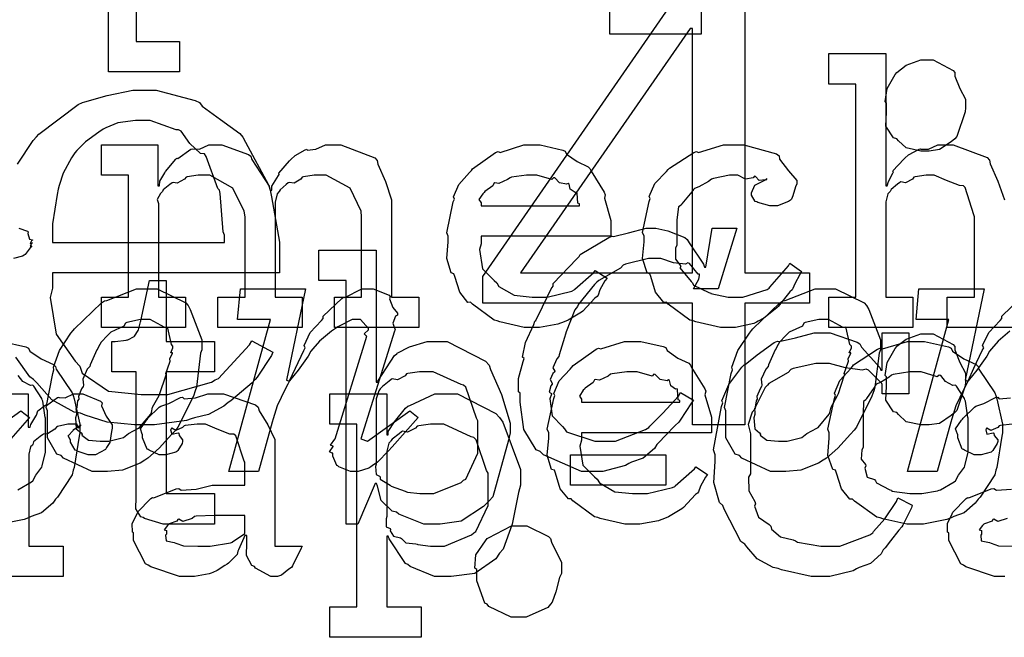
# Model space of a CAD drawing. Extents: x 0 to 8.5, y 0 to 11.
# Tile 95 of 256: x 1.97 to 2.419, y 3.754 to 4.035. Entities that reach past the tile are written whole.
import ezdxf

# ---------------------------------------------------------------- set-up
doc = ezdxf.new("R2010")
doc.units = 0
doc.layers.get('0').update_dxf_attribs({"linetype": 'CONTINUOUS'})

msp = doc.modelspace()

# ---------------------------------------------------------------- linework, layer by layer
at = {"color": 0}
for points in [[(2.01019, 4.16444), (2.04254, 4.16444), (2.04254, 4.15056), (2.02279, 4.15056), (2.02279, 4.02556), (2.04254, 4.02556), (2.04254, 4.01167), (2.01019, 4.01167), (2.01019, 4.16444)], [(2.27658, 3.90608), (2.18087, 3.90608), (2.18087, 3.91824), (2.2781, 4.05886), (2.30046, 4.05886), (2.30046, 3.91997), (2.32997, 3.91997), (2.32997, 3.90608), (2.30046, 3.90608), (2.30046, 3.85053), (2.27658, 3.85053), (2.27658, 3.90608)], [(2.19803, 3.91997), (2.27658, 3.91997), (2.27658, 4.03153), (2.2755, 4.03153), (2.19803, 3.91997)], [(2.38303, 3.97553), (2.38075, 3.97553), (2.37403, 3.97694), (2.37056, 3.98025), (2.36979, 3.98118), (2.36822, 3.98161), (2.36469, 3.98693), (2.36501, 3.99322), (2.36501, 3.99528), (2.36501, 3.99744), (2.36442, 3.99815), (2.36529, 4.00407), (2.36897, 4.01042), (2.36979, 4.01133), (2.36974, 4.01144), (2.37397, 4.01476), (2.38075, 4.01719), (2.38303, 4.01719), (2.38633, 4.01719), (2.39546, 4.01232), (2.39626, 4.01133), (2.39615, 4.00976), (2.39849, 4.00407), (2.40104, 3.99914), (2.40104, 3.99744), (2.40104, 3.99528), (2.40088, 3.99343), (2.39703, 3.98215), (2.39626, 3.98118), (2.39458, 3.97982), (2.38921, 3.97624), (2.38456, 3.97553), (2.38303, 3.97553)], [(1.98465, 3.93386), (2.06299, 3.93386), (2.06299, 3.93712), (2.06239, 3.93869), (2.06114, 3.95617), (2.06082, 3.95774), (2.06006, 3.9585), (2.05464, 3.9731), (2.05387, 3.97424), (2.05214, 3.97439), (2.04719, 3.979), (2.04335, 3.98465), (2.04215, 3.98529), (2.04096, 3.98519), (2.02914, 3.98942), (2.02522, 3.98942), (2.02251, 3.98942), (2.01443, 3.98844), (2.0089, 3.98617), (2.00765, 3.98551), (2.00575, 3.9841), (1.99972, 3.97971), (1.99571, 3.97586), (1.99485, 3.97467), (1.99333, 3.9725), (1.98942, 3.96544), (1.98768, 3.95979), (1.98725, 3.95817), (1.98676, 3.95578), (1.98465, 3.94228), (1.98465, 3.93778), (1.98465, 3.93386)], [(2.00689, 3.9089), (2.01926, 3.9089), (2.01926, 3.96446), (2.00689, 3.96446), (2.00689, 3.97835), (2.03271, 3.97835), (2.03271, 3.95969), (2.03336, 3.95969), (2.03336, 3.95969), (2.03364, 3.96181), (2.03586, 3.96565), (2.03618, 3.96619), (2.03614, 3.96625), (2.04085, 3.97185), (2.04139, 3.97228), (2.04178, 3.97211), (2.04769, 3.9764), (2.04833, 3.97661), (2.04833, 3.97657), (2.05165, 3.9764), (2.05599, 3.97835), (2.05746, 3.97835), (2.06185, 3.97835), (2.07394, 3.97401), (2.07503, 3.97314), (2.07553, 3.97163), (2.0835, 3.95947), (2.08393, 3.95774), (2.08458, 3.95774), (2.08458, 3.95953), (2.08768, 3.96436), (2.08806, 3.9649), (2.08789, 3.9655), (2.09272, 3.97114), (2.09326, 3.97163), (2.09326, 3.97163), (2.09526, 3.97347), (2.09993, 3.97613), (2.10064, 3.9764), (2.10081, 3.97601), (2.10465, 3.9764), (2.1091, 3.97835), (2.11062, 3.97835), (2.11615, 3.97835), (2.13167, 3.97239), (2.13276, 3.97119), (2.13308, 3.96951), (2.1365, 3.96169), (2.13926, 3.95324), (2.13926, 3.95036), (2.13926, 3.9089), (2.15164, 3.9089), (2.15164, 3.89501), (2.11322, 3.89501), (2.11322, 3.9089), (2.1256, 3.9089), (2.1256, 3.94558), (2.12543, 3.94803), (2.12039, 3.95865), (2.10949, 3.96446), (2.10585, 3.96446), (2.104, 3.96446), (2.09907, 3.96376), (2.09847, 3.9636), (2.09787, 3.96272), (2.09478, 3.96089), (2.09261, 3.96126), (2.09218, 3.96099), (2.09125, 3.96024), (2.08849, 3.9579), (2.088, 3.95714), (2.08783, 3.95687), (2.08703, 3.95594), (2.0861, 3.95226), (2.0861, 3.95101), (2.0861, 3.9089), (2.09847, 3.9089), (2.09847, 3.89501), (2.06006, 3.89501), (2.06006, 3.9089), (2.07243, 3.9089), (2.07243, 3.94558), (2.07206, 3.94803), (2.06694, 3.95865), (2.05638, 3.96446), (2.0529, 3.96446), (2.05106, 3.96446), (2.04606, 3.96376), (2.04551, 3.9636), (2.04476, 3.96272), (2.0415, 3.96089), (2.03961, 3.96126), (2.03922, 3.96099), (2.03814, 3.96024), (2.03504, 3.9579), (2.03478, 3.95708), (2.03467, 3.95687), (2.0339, 3.95622), (2.03233, 3.95344), (2.03293, 3.95167), (2.03293, 3.95101), (2.03293, 3.9089), (2.04531, 3.9089), (2.04531, 3.89501), (2.00689, 3.89501), (2.00689, 3.9089)], [(2.20394, 3.89501), (2.19982, 3.89501), (2.18864, 3.89757), (2.18744, 3.89806), (2.18604, 3.89833), (2.17611, 3.90565), (2.17529, 3.90653), (2.1741, 3.90647), (2.17036, 3.91108), (2.16812, 3.91829), (2.16769, 3.91954), (2.16644, 3.91992), (2.16444, 3.92643), (2.1651, 3.93414), (2.1651, 3.93668), (2.16444, 3.93826), (2.16743, 3.95236), (2.16792, 3.95361), (2.16749, 3.95464), (2.16992, 3.96029), (2.17486, 3.96576), (2.17572, 3.96664), (2.17622, 3.96739), (2.18668, 3.97483), (2.18787, 3.97532), (2.18886, 3.97493), (2.19965, 3.97835), (2.20329, 3.97835), (2.20708, 3.97835), (2.21733, 3.97601), (2.21847, 3.97553), (2.21912, 3.97418), (2.22396, 3.97076), (2.229, 3.96837), (2.22976, 3.9675), (2.23025, 3.96642), (2.23628, 3.95676), (2.23671, 3.95557), (2.23633, 3.954), (2.23931, 3.94379), (2.23931, 3.94038), (2.23931, 3.93668), (2.18007, 3.93668), (2.18007, 3.93321), (2.17936, 3.93061), (2.18072, 3.92182), (2.18604, 3.9165), (2.18722, 3.91542), (2.18826, 3.91379), (2.19526, 3.90972), (2.2034, 3.9089), (2.20611, 3.9089), (2.21024, 3.9089), (2.22157, 3.91162), (2.2226, 3.91217), (2.22282, 3.91249), (2.23156, 3.92019), (2.23215, 3.92106), (2.23757, 3.91758), (2.2366, 3.91639), (2.23432, 3.91222), (2.23346, 3.90978), (2.23301, 3.90913), (2.23204, 3.90842), (2.22657, 3.9025), (2.22586, 3.90196), (2.22433, 3.90104), (2.21978, 3.89833), (2.21718, 3.89729), (2.21631, 3.89697), (2.21511, 3.89649), (2.20671, 3.89501), (2.20394, 3.89501)], [(2.29351, 3.89501), (2.28933, 3.89501), (2.278, 3.89757), (2.27681, 3.89806), (2.27539, 3.89833), (2.26546, 3.90565), (2.26465, 3.90653), (2.26346, 3.90647), (2.25971, 3.91108), (2.25749, 3.91829), (2.25706, 3.91954), (2.25581, 3.91992), (2.25379, 3.92643), (2.25444, 3.93414), (2.25444, 3.93668), (2.25379, 3.93832), (2.25678, 3.95258), (2.25726, 3.95383), (2.25683, 3.95486), (2.25939, 3.96067), (2.2646, 3.96619), (2.26551, 3.96707), (2.266, 3.96778), (2.27707, 3.97488), (2.27832, 3.97532), (2.27924, 3.97493), (2.29075, 3.97835), (2.2946, 3.97835), (2.29997, 3.97835), (2.31478, 3.97424), (2.31608, 3.97336), (2.31625, 3.97179), (2.32036, 3.96658), (2.32411, 3.96208), (2.32411, 3.96056), (2.32357, 3.95925), (2.32237, 3.95508), (2.32167, 3.95356), (2.32129, 3.95318), (2.32036, 3.95253), (2.31532, 3.95057), (2.31369, 3.95057), (2.31174, 3.95057), (2.30632, 3.95204), (2.30587, 3.95231), (2.30518, 3.95247), (2.3035, 3.95546), (2.3035, 3.95643), (2.3035, 3.95643), (2.3049, 3.9599), (2.30524, 3.96012), (2.30524, 3.96012), (2.3099, 3.9624), (2.31044, 3.96251), (2.31044, 3.96294), (2.30985, 3.96246), (2.30692, 3.96203), (2.30533, 3.96397), (2.30479, 3.96403), (2.30425, 3.96332), (2.30067, 3.96268), (2.29725, 3.96446), (2.29611, 3.96446), (2.2934, 3.96446), (2.28608, 3.96306), (2.28526, 3.96272), (2.2839, 3.96169), (2.27946, 3.95915), (2.2775, 3.95839), (2.27701, 3.95796), (2.27621, 3.95687), (2.27171, 3.9515), (2.27138, 3.95079), (2.27013, 3.95014), (2.26942, 3.94412), (2.26942, 3.94211), (2.26942, 3.93257), (2.26882, 3.93121), (2.26872, 3.92622), (2.27083, 3.92356), (2.27115, 3.92279), (2.27072, 3.92231), (2.27599, 3.91596), (2.27658, 3.91542), (2.27696, 3.91439), (2.28401, 3.91097), (2.28483, 3.91064), (2.28483, 3.9106), (2.29281, 3.9089), (2.29546, 3.9089), (2.29949, 3.9089), (2.31054, 3.91238), (2.31153, 3.91303), (2.31174, 3.91342), (2.32026, 3.92318), (2.32086, 3.92432), (2.32628, 3.92063), (2.32542, 3.91928), (2.32314, 3.91488), (2.32232, 3.91276), (2.32194, 3.91217), (2.32096, 3.91124), (2.31565, 3.90462), (2.315, 3.90392), (2.31353, 3.90278), (2.30908, 3.89925), (2.30653, 3.89785), (2.30567, 3.8974), (2.30447, 3.89681), (2.29622, 3.89501), (2.29351, 3.89501)], [(2.18007, 3.95057), (2.22499, 3.95057), (2.22499, 3.95144), (2.22424, 3.95171), (2.2239, 3.95628), (2.22368, 3.95665), (2.22299, 3.9566), (2.22081, 3.95811), (2.22021, 3.9605), (2.21978, 3.96078), (2.21907, 3.96039), (2.21593, 3.96104), (2.21371, 3.96326), (2.21306, 3.96338), (2.21235, 3.96251), (2.20551, 3.96446), (2.20329, 3.96446), (2.20079, 3.96446), (2.19401, 3.9636), (2.19331, 3.96338), (2.19222, 3.96251), (2.18826, 3.96072), (2.18636, 3.96104), (2.18593, 3.96078), (2.18539, 3.95964), (2.18181, 3.95708), (2.18158, 3.95665), (2.18083, 3.95606), (2.17914, 3.9534), (2.18007, 3.95193), (2.18007, 3.95144), (2.18007, 3.95057)], [(2.23226, 3.82926), (2.22597, 3.82926), (2.20861, 3.83686), (2.20708, 3.83838), (2.20518, 3.83914), (2.19965, 3.84847), (2.19797, 3.86094), (2.19797, 3.86507), (2.19721, 3.86567), (2.19721, 3.87175), (2.19937, 3.8795), (2.19971, 3.88092), (2.19906, 3.88151), (2.20042, 3.88813), (2.20415, 3.89643), (2.20469, 3.89785), (2.20508, 3.89817), (2.20811, 3.90446), (2.21208, 3.91265), (2.21294, 3.9139), (2.21294, 3.9151), (2.22374, 3.92638), (2.22487, 3.92736), (2.22532, 3.92828), (2.23844, 3.93614), (2.23986, 3.93668), (2.24046, 3.93647), (2.24735, 3.93821), (2.25537, 3.94038), (2.25808, 3.94038), (2.25987, 3.94038), (2.26535, 3.93907), (2.27311, 3.93604), (2.27414, 3.93517), (2.27496, 3.93365), (2.28162, 3.92389), (2.28196, 3.92258), (2.28261, 3.92258), (2.28543, 3.94038), (2.29671, 3.94038), (2.28825, 3.9126), (2.27696, 3.9126), (2.27935, 3.91715), (2.27935, 3.91715), (2.27979, 3.91878), (2.27979, 3.91932), (2.27914, 3.91932), (2.27522, 3.92421), (2.27436, 3.92453), (2.27328, 3.92389), (2.2679, 3.92453), (2.26215, 3.92649), (2.26025, 3.92649), (2.2564, 3.92649), (2.24599, 3.92399), (2.24485, 3.92344), (2.24365, 3.9221), (2.23378, 3.9165), (2.23292, 3.91564), (2.23182, 3.91461), (2.22461, 3.90565), (2.22401, 3.90457), (2.22282, 3.9031), (2.21892, 3.89307), (2.21858, 3.89199), (2.2181, 3.8904), (2.21571, 3.88249), (2.21556, 3.88178), (2.21463, 3.88069), (2.21289, 3.87657), (2.21371, 3.87506), (2.2136, 3.87462), (2.21289, 3.87408), (2.21158, 3.87131), (2.21257, 3.86963), (2.21251, 3.86919), (2.21197, 3.86838), (2.2111, 3.86546), (2.21229, 3.86486), (2.21229, 3.86464), (2.21153, 3.86247), (2.21251, 3.85476), (2.21718, 3.84978), (2.21815, 3.84879), (2.21903, 3.84739), (2.23204, 3.84315), (2.23639, 3.84315), (2.24143, 3.84315), (2.25504, 3.84842), (2.25657, 3.84944), (2.257, 3.85004), (2.26307, 3.8559), (2.27013, 3.86376), (2.27111, 3.86529), (2.27696, 3.86182), (2.2761, 3.86062), (2.27089, 3.85271), (2.27024, 3.85183), (2.26867, 3.85037), (2.26417, 3.84571), (2.26124, 3.8425), (2.26025, 3.84164), (2.25917, 3.83985), (2.25396, 3.83544), (2.24864, 3.83361), (2.24744, 3.83296), (2.24604, 3.83203), (2.23568, 3.82926), (2.23226, 3.82926)], [(2.15821, 3.80533), (2.15403, 3.80533), (2.14253, 3.8099), (2.1415, 3.81076), (2.13954, 3.81119), (2.13456, 3.81608), (2.13282, 3.82254), (2.13238, 3.82379), (2.13172, 3.82379), (2.12392, 3.80533), (2.11849, 3.80533), (2.11849, 3.91644), (2.10613, 3.91644), (2.10613, 3.93033), (2.13217, 3.93033), (2.13217, 3.87001), (2.13282, 3.87001), (2.13303, 3.87056), (2.14068, 3.88217), (2.14171, 3.88303), (2.14176, 3.88331), (2.14746, 3.88624), (2.15549, 3.88867), (2.15821, 3.88867), (2.16461, 3.88867), (2.18218, 3.87967), (2.18381, 3.87782), (2.18435, 3.87582), (2.1894, 3.86442), (2.19336, 3.8514), (2.19336, 3.847), (2.19265, 3.84364), (2.18539, 3.81782), (2.18381, 3.81597), (2.18115, 3.81332), (2.17106, 3.80669), (2.1614, 3.80533), (2.15821, 3.80533)], [(2.03814, 3.80533), (2.0351, 3.80533), (2.02653, 3.80789), (2.02599, 3.80838), (2.02496, 3.80865), (2.02257, 3.81233), (2.02274, 3.81754), (2.02274, 3.81922), (2.02274, 3.87478), (2.01167, 3.87478), (2.01167, 3.88867), (2.01318, 3.88867), (2.01318, 3.88867), (2.01828, 3.88921), (2.01861, 3.88932), (2.01893, 3.88938), (2.02186, 3.8909), (2.02208, 3.89106), (2.02208, 3.89106), (2.02371, 3.89361), (2.02382, 3.89388), (2.02382, 3.89388), (2.02479, 3.89762), (2.0249, 3.898), (2.02881, 3.91644), (2.0364, 3.91644), (2.0364, 3.88867), (2.05854, 3.88867), (2.05854, 3.87478), (2.0364, 3.87478), (2.0364, 3.81922), (2.05854, 3.81922), (2.05854, 3.80533), (2.05757, 3.80533), (2.05533, 3.80533), (2.05464, 3.80533), (2.05339, 3.80533), (2.05057, 3.80533), (2.04964, 3.80533), (2.04824, 3.80533), (2.04503, 3.80533), (2.044, 3.80533), (2.04254, 3.80533), (2.03922, 3.80533), (2.03814, 3.80533)], [(2.00743, 3.82926), (2.00271, 3.82926), (1.98958, 3.83544), (1.98856, 3.83664), (1.98654, 3.83729), (1.98226, 3.84462), (1.98226, 3.85394), (1.98226, 3.85704), (1.98172, 3.85856), (1.98475, 3.87408), (1.98529, 3.87571), (1.98503, 3.87696), (1.98779, 3.8845), (1.993, 3.89236), (1.99397, 3.89372), (1.99463, 3.89437), (2.00689, 3.90631), (2.00831, 3.90717), (2.00933, 3.90739), (2.023, 3.9126), (2.02761, 3.9126), (2.03233, 3.9126), (2.04542, 3.90631), (2.0465, 3.905), (2.04747, 3.90326), (2.05279, 3.88943), (2.05279, 3.88482), (2.05219, 3.88336), (2.05024, 3.86778), (2.04975, 3.86615), (2.04889, 3.86376), (2.04183, 3.84956), (2.04085, 3.84814), (2.03911, 3.84636), (2.03331, 3.84), (2.02815, 3.83539), (2.02675, 3.83447), (2.02458, 3.83317), (2.01654, 3.82992), (2.00971, 3.82926), (2.00743, 3.82926)], [(2.1224, 3.82926), (2.1205, 3.82926), (2.11524, 3.83143), (2.11481, 3.83187), (2.11436, 3.83208), (2.11242, 3.83632), (2.11242, 3.83772), (2.11214, 3.83762), (2.11094, 3.83822), (2.11257, 3.84071), (2.11262, 3.84099), (2.11247, 3.84093), (2.11149, 3.84131), (2.11339, 3.84403), (2.1135, 3.84424), (2.12804, 3.89111), (2.12776, 3.89111), (2.12679, 3.89219), (2.12869, 3.89399), (2.12869, 3.89458), (2.12869, 3.89458), (2.12511, 3.89871), (2.12392, 3.89871), (2.12136, 3.89871), (2.11469, 3.89529), (2.11372, 3.89458), (2.11182, 3.89328), (2.10639, 3.88883), (2.10335, 3.88525), (2.10243, 3.88417), (2.10129, 3.882), (2.09674, 3.87554), (2.09278, 3.87061), (2.09201, 3.86919), (2.09076, 3.86681), (2.08712, 3.85921), (2.08524, 3.85335), (2.08485, 3.85183), (2.07856, 3.82926), (2.06511, 3.82926), (2.08399, 3.89871), (2.06901, 3.89871), (2.07032, 3.9126), (2.10004, 3.9126), (2.09136, 3.87093), (2.09267, 3.8705), (2.09272, 3.87071), (2.09538, 3.87651), (2.09918, 3.8845), (2.09983, 3.88569), (2.09933, 3.88688), (2.10215, 3.89274), (2.10732, 3.89817), (2.10807, 3.89914), (2.10813, 3.90012), (2.11654, 3.90831), (2.1174, 3.9089), (2.11794, 3.90869), (2.12565, 3.9126), (2.12825, 3.9126), (2.13086, 3.9126), (2.13813, 3.90972), (2.13867, 3.90913), (2.1384, 3.90804), (2.13981, 3.90408), (2.14193, 3.90153), (2.14193, 3.90067), (2.14111, 3.90022), (2.13986, 3.89697), (2.14085, 3.89399), (2.14063, 3.89328), (2.12522, 3.84424), (2.12825, 3.84315), (2.14757, 3.85704), (2.15147, 3.854), (2.13954, 3.84056), (2.13786, 3.83876), (2.13282, 3.8335), (2.13043, 3.83187), (2.12978, 3.83143), (2.12896, 3.83089), (2.12403, 3.82926), (2.1224, 3.82926)], [(2.31689, 3.82926), (2.31218, 3.82926), (2.29904, 3.83544), (2.29801, 3.83664), (2.29601, 3.83729), (2.29172, 3.84462), (2.29172, 3.85394), (2.29172, 3.85704), (2.29118, 3.85856), (2.29422, 3.87408), (2.29476, 3.87571), (2.29449, 3.87696), (2.29725, 3.8845), (2.30246, 3.89236), (2.30344, 3.89372), (2.3041, 3.89437), (2.31635, 3.90631), (2.31776, 3.90717), (2.31879, 3.90739), (2.33247, 3.9126), (2.33708, 3.9126), (2.34179, 3.9126), (2.35487, 3.90631), (2.35596, 3.905), (2.35693, 3.90326), (2.36225, 3.88943), (2.36225, 3.88482), (2.36165, 3.88336), (2.35969, 3.86778), (2.35921, 3.86615), (2.35835, 3.86376), (2.35129, 3.84956), (2.35032, 3.84814), (2.34858, 3.84636), (2.34278, 3.84), (2.33763, 3.83539), (2.33621, 3.83447), (2.33404, 3.83317), (2.32601, 3.82992), (2.31917, 3.82926), (2.31689, 3.82926)], [(2.00808, 3.84315), (2.01031, 3.84315), (2.01633, 3.84462), (2.01699, 3.84489), (2.01699, 3.84489), (2.01921, 3.84668), (2.02382, 3.84901), (2.02436, 3.84944), (2.02436, 3.84944), (2.0294, 3.85553), (2.02979, 3.85618), (2.02979, 3.85618), (2.03028, 3.85872), (2.03321, 3.86393), (2.03347, 3.86464), (2.03364, 3.8649), (2.03629, 3.87299), (2.03651, 3.87354), (2.03629, 3.87397), (2.03814, 3.87924), (2.03825, 3.87961), (2.03825, 3.87961), (2.03808, 3.88069), (2.03928, 3.88331), (2.03933, 3.88351), (2.03922, 3.88346), (2.03851, 3.88346), (2.03956, 3.88579), (2.03956, 3.88656), (2.0389, 3.88732), (2.03717, 3.89469), (2.03674, 3.89524), (2.03581, 3.89497), (2.02914, 3.89871), (2.02696, 3.89871), (2.02468, 3.89871), (2.0185, 3.89729), (2.01785, 3.89697), (2.01719, 3.89567), (2.01124, 3.8929), (2.01069, 3.89242), (2.00965, 3.89144), (2.00683, 3.88829), (2.00558, 3.88618), (2.00526, 3.88547), (2.00478, 3.88476), (2.00179, 3.87799), (2.00157, 3.87722), (2.00049, 3.87603), (1.99837, 3.87147), (1.99869, 3.86876), (1.99854, 3.86811), (1.99789, 3.86708), (1.99642, 3.86356), (1.99664, 3.86253), (1.99658, 3.86225), (1.99604, 3.86154), (1.99571, 3.85861), (1.99571, 3.85835), (1.99528, 3.85807), (1.9955, 3.85601), (1.9955, 3.85531), (1.99511, 3.85379), (1.99544, 3.84885), (1.99767, 3.847), (1.9981, 3.8464), (1.99794, 3.84592), (2.00097, 3.84358), (2.00629, 3.84315), (2.00808, 3.84315)], [(2.31754, 3.84315), (2.31976, 3.84315), (2.32579, 3.84462), (2.32644, 3.84489), (2.32644, 3.84489), (2.32867, 3.84668), (2.33328, 3.84901), (2.33382, 3.84944), (2.33382, 3.84944), (2.33886, 3.85553), (2.33925, 3.85618), (2.33925, 3.85618), (2.33974, 3.85872), (2.34267, 3.86393), (2.34293, 3.86464), (2.3431, 3.8649), (2.34576, 3.87299), (2.34597, 3.87354), (2.34576, 3.87397), (2.3476, 3.87924), (2.34771, 3.87961), (2.34771, 3.87961), (2.34754, 3.88069), (2.34874, 3.88331), (2.34879, 3.88351), (2.34868, 3.88346), (2.34799, 3.88346), (2.34901, 3.88579), (2.34901, 3.88656), (2.34836, 3.88732), (2.34663, 3.89469), (2.34619, 3.89524), (2.34526, 3.89497), (2.3386, 3.89871), (2.33643, 3.89871), (2.33415, 3.89871), (2.32796, 3.89729), (2.32731, 3.89697), (2.32667, 3.89567), (2.32069, 3.8929), (2.32015, 3.89242), (2.31913, 3.89144), (2.31629, 3.88829), (2.31506, 3.88618), (2.31472, 3.88547), (2.31424, 3.88476), (2.31125, 3.87799), (2.31104, 3.87722), (2.30994, 3.87603), (2.30783, 3.87147), (2.30817, 3.86876), (2.308, 3.86811), (2.30735, 3.86708), (2.30587, 3.86356), (2.3061, 3.86253), (2.30604, 3.86225), (2.3055, 3.86154), (2.30518, 3.85861), (2.30518, 3.85835), (2.30474, 3.85807), (2.30496, 3.85601), (2.30496, 3.85531), (2.30458, 3.85379), (2.3049, 3.84885), (2.30713, 3.847), (2.30757, 3.8464), (2.3074, 3.84592), (2.31044, 3.84358), (2.31575, 3.84315), (2.31754, 3.84315)], [(2.33572, 3.78142), (2.33068, 3.78142), (2.31706, 3.7845), (2.31554, 3.7851), (2.31326, 3.78549), (2.3061, 3.78939), (2.30138, 3.79497), (2.30035, 3.79617), (2.29861, 3.79736), (2.29096, 3.81207), (2.29036, 3.81375), (2.28879, 3.81511), (2.28624, 3.82422), (2.28689, 3.83382), (2.28689, 3.83697), (2.28618, 3.83925), (2.28976, 3.85894), (2.29036, 3.86062), (2.28999, 3.86154), (2.29312, 3.86897), (2.2991, 3.87685), (2.30012, 3.87799), (2.30051, 3.8781), (2.3061, 3.8826), (2.31381, 3.88824), (2.31532, 3.88883), (2.31603, 3.88861), (2.32351, 3.89035), (2.33197, 3.89253), (2.33485, 3.89253), (2.33936, 3.89253), (2.35167, 3.8884), (2.35286, 3.88753), (2.35368, 3.88601), (2.36203, 3.87679), (2.36242, 3.8756), (2.36307, 3.8756), (2.36307, 3.89253), (2.37522, 3.89253), (2.37522, 3.86475), (2.36307, 3.86475), (2.36307, 3.86908), (2.36296, 3.86947), (2.35688, 3.8756), (2.35568, 3.87603), (2.35385, 3.87554), (2.34636, 3.87657), (2.33903, 3.87864), (2.33658, 3.87864), (2.33279, 3.87864), (2.32249, 3.87631), (2.3214, 3.87582), (2.32021, 3.87446), (2.31142, 3.86942), (2.31076, 3.86865), (2.30974, 3.86757), (2.30524, 3.85889), (2.3049, 3.85781), (2.30371, 3.85644), (2.30186, 3.85069), (2.30296, 3.84646), (2.30296, 3.845), (2.30296, 3.82829), (2.30208, 3.82667), (2.30219, 3.82042), (2.3049, 3.81565), (2.30533, 3.81461), (2.30479, 3.81353), (2.30664, 3.80849), (2.31153, 3.80518), (2.31228, 3.80442), (2.31256, 3.803), (2.31674, 3.79943), (2.32249, 3.79812), (2.32357, 3.79769), (2.32437, 3.7971), (2.33512, 3.79531), (2.33876, 3.79531), (2.34375, 3.79531), (2.35736, 3.8004), (2.35872, 3.80138), (2.35915, 3.80192), (2.36426, 3.80772), (2.36963, 3.81565), (2.37022, 3.81722), (2.37674, 3.81396), (2.37642, 3.81278), (2.3725, 3.80485), (2.37196, 3.80399), (2.37061, 3.80246), (2.36692, 3.79769), (2.36436, 3.79443), (2.3635, 3.79357), (2.36253, 3.79178), (2.35775, 3.78738), (2.35254, 3.78554), (2.35135, 3.78489), (2.34987, 3.78401), (2.33925, 3.78142), (2.33572, 3.78142)], [(2.38303, 3.85053), (2.38075, 3.85053), (2.37403, 3.85194), (2.37056, 3.85525), (2.36979, 3.85618), (2.36822, 3.85661), (2.36469, 3.86193), (2.36501, 3.86822), (2.36501, 3.87028), (2.36501, 3.87244), (2.36442, 3.87315), (2.36529, 3.87907), (2.36897, 3.88542), (2.36979, 3.88633), (2.36974, 3.88644), (2.37397, 3.88976), (2.38075, 3.89219), (2.38303, 3.89219), (2.38633, 3.89219), (2.39546, 3.88732), (2.39626, 3.88633), (2.39615, 3.88476), (2.39849, 3.87907), (2.40104, 3.87414), (2.40104, 3.87244), (2.40104, 3.87028), (2.40088, 3.86843), (2.39703, 3.85715), (2.39626, 3.85618), (2.39458, 3.85482), (2.38921, 3.85124), (2.38456, 3.85053), (2.38303, 3.85053)], [(2.24978, 3.80533), (2.24567, 3.80533), (2.23449, 3.80789), (2.23329, 3.80838), (2.23188, 3.80865), (2.22194, 3.81597), (2.22114, 3.81685), (2.21994, 3.81679), (2.21619, 3.8214), (2.21397, 3.82861), (2.21354, 3.82986), (2.21229, 3.83024), (2.21029, 3.83675), (2.21094, 3.84446), (2.21094, 3.847), (2.21029, 3.84858), (2.21326, 3.86268), (2.21376, 3.86393), (2.21332, 3.86496), (2.21576, 3.87061), (2.22071, 3.87608), (2.22157, 3.87696), (2.22206, 3.87771), (2.23253, 3.88514), (2.23372, 3.88564), (2.23469, 3.88525), (2.2455, 3.88867), (2.24914, 3.88867), (2.25293, 3.88867), (2.26318, 3.88633), (2.26432, 3.88585), (2.26497, 3.8845), (2.26981, 3.88108), (2.27485, 3.87869), (2.27561, 3.87782), (2.2761, 3.87674), (2.28213, 3.86708), (2.28256, 3.86589), (2.28217, 3.86431), (2.28515, 3.85411), (2.28515, 3.85069), (2.28515, 3.847), (2.22592, 3.847), (2.22592, 3.84353), (2.22521, 3.84093), (2.22657, 3.83214), (2.23188, 3.82682), (2.23307, 3.82574), (2.2341, 3.82411), (2.2411, 3.82004), (2.24924, 3.81922), (2.25196, 3.81922), (2.25608, 3.81922), (2.26742, 3.82194), (2.26844, 3.82249), (2.26867, 3.82281), (2.2774, 3.83051), (2.278, 3.83138), (2.28342, 3.8279), (2.28244, 3.82671), (2.28017, 3.82254), (2.27929, 3.8201), (2.27886, 3.81944), (2.27789, 3.81874), (2.2724, 3.81282), (2.27171, 3.81228), (2.27018, 3.81136), (2.26563, 3.80865), (2.26303, 3.80761), (2.26215, 3.80729), (2.26096, 3.80681), (2.25256, 3.80533), (2.24978, 3.80533)], [(2.37842, 3.80533), (2.37435, 3.80533), (2.36333, 3.80772), (2.36214, 3.80817), (2.36062, 3.80843), (2.35042, 3.81575), (2.34956, 3.81662), (2.34825, 3.81662), (2.34451, 3.82135), (2.34218, 3.82861), (2.34174, 3.82986), (2.3405, 3.83024), (2.33826, 3.83664), (2.33892, 3.84446), (2.33892, 3.847), (2.33826, 3.84858), (2.34125, 3.86268), (2.34174, 3.86393), (2.34131, 3.86501), (2.34375, 3.87076), (2.34868, 3.87631), (2.34956, 3.87717), (2.35004, 3.87793), (2.36089, 3.88519), (2.36214, 3.88564), (2.36313, 3.88525), (2.37457, 3.88867), (2.37842, 3.88867), (2.38243, 3.88867), (2.39324, 3.88618), (2.39447, 3.88564), (2.39507, 3.88428), (2.40028, 3.88075), (2.40597, 3.87815), (2.40685, 3.87717), (2.40717, 3.87608), (2.41439, 3.86524), (2.41488, 3.86393), (2.41536, 3.86242), (2.41792, 3.85086), (2.41792, 3.847), (2.41764, 3.84543), (2.41536, 3.83117), (2.41488, 3.82986), (2.41439, 3.82775), (2.40771, 3.8176), (2.40685, 3.81662), (2.40554, 3.81489), (2.40044, 3.81039), (2.39567, 3.80871), (2.39447, 3.80817), (2.39258, 3.80746), (2.38194, 3.80533), (2.37842, 3.80533)], [(2.15408, 3.81922), (2.15858, 3.81922), (2.17101, 3.82433), (2.1721, 3.82531), (2.17312, 3.82585), (2.1786, 3.83768), (2.1786, 3.84158), (2.1786, 3.85243), (2.178, 3.85368), (2.17318, 3.86774), (2.1721, 3.86871), (2.17096, 3.86908), (2.15826, 3.87478), (2.15408, 3.87478), (2.15207, 3.87478), (2.14671, 3.87408), (2.14606, 3.87392), (2.1454, 3.87299), (2.14204, 3.87121), (2.1396, 3.87164), (2.13911, 3.87131), (2.13813, 3.8705), (2.13514, 3.86806), (2.13433, 3.86729), (2.13411, 3.86697), (2.1334, 3.8661), (2.13217, 3.86253), (2.13217, 3.86133), (2.13217, 3.83268), (2.132, 3.83154), (2.13232, 3.8279), (2.13379, 3.82721), (2.13411, 3.82682), (2.13406, 3.82585), (2.13857, 3.82303), (2.13911, 3.82269), (2.13911, 3.82269), (2.1454, 3.82026), (2.14606, 3.8201), (2.14654, 3.81988), (2.15218, 3.81922), (2.15408, 3.81922)], [(2.22592, 3.86089), (2.27083, 3.86089), (2.27083, 3.86176), (2.27007, 3.86203), (2.26975, 3.8666), (2.26953, 3.86697), (2.26882, 3.86692), (2.26665, 3.86843), (2.26606, 3.87082), (2.26563, 3.8711), (2.26492, 3.87071), (2.26178, 3.87136), (2.25956, 3.87358), (2.2589, 3.87369), (2.25819, 3.87283), (2.25136, 3.87478), (2.24914, 3.87478), (2.24664, 3.87478), (2.23986, 3.87392), (2.23915, 3.87369), (2.23807, 3.87283), (2.2341, 3.87104), (2.23221, 3.87136), (2.23178, 3.8711), (2.23122, 3.86996), (2.22765, 3.8674), (2.22743, 3.86697), (2.22667, 3.86637), (2.22499, 3.86372), (2.22592, 3.86225), (2.22592, 3.86176), (2.22592, 3.86089)], [(2.37842, 3.81922), (2.38108, 3.81922), (2.38829, 3.82053), (2.38906, 3.82075), (2.3896, 3.8209), (2.39594, 3.82465), (2.39643, 3.82508), (2.39643, 3.82508), (2.39779, 3.82758), (2.40056, 3.83122), (2.40076, 3.83182), (2.40076, 3.83182), (2.40229, 3.83817), (2.40229, 3.84028), (2.40229, 3.85374), (2.40213, 3.85394), (2.40099, 3.86139), (2.40076, 3.86199), (2.40056, 3.86257), (2.39692, 3.86828), (2.39643, 3.86871), (2.39535, 3.8686), (2.39193, 3.87039), (2.38981, 3.87304), (2.38906, 3.87326), (2.38807, 3.8725), (2.38081, 3.87478), (2.37842, 3.87478), (2.37565, 3.87478), (2.36811, 3.87354), (2.36735, 3.87326), (2.36621, 3.87229), (2.36225, 3.86985), (2.36035, 3.86914), (2.35997, 3.86871), (2.35943, 3.86762), (2.35585, 3.86263), (2.35562, 3.86199), (2.35454, 3.86128), (2.35433, 3.85563), (2.35433, 3.85374), (2.35433, 3.84028), (2.35374, 3.83919), (2.35351, 3.83501), (2.35542, 3.83247), (2.35562, 3.83182), (2.35519, 3.83078), (2.35613, 3.82671), (2.35949, 3.82563), (2.35997, 3.82508), (2.3604, 3.82417), (2.3666, 3.82101), (2.36735, 3.82075), (2.3674, 3.82036), (2.37565, 3.81922), (2.37842, 3.81922)], [(2.04719, 3.78142), (2.04249, 3.78142), (2.02946, 3.78575), (2.02832, 3.78662), (2.02707, 3.78711), (2.0216, 3.79785), (2.0216, 3.80138), (2.02106, 3.80165), (2.021, 3.80556), (2.02322, 3.81006), (2.02354, 3.81071), (2.02344, 3.81082), (2.02951, 3.817), (2.03028, 3.81743), (2.03076, 3.81722), (2.04096, 3.82135), (2.04221, 3.82156), (2.04335, 3.82081), (2.05018, 3.82118), (2.05751, 3.82308), (2.06, 3.82308), (2.07237, 3.82308), (2.07237, 3.8335), (2.07206, 3.83404), (2.06819, 3.8456), (2.06739, 3.84631), (2.06554, 3.84631), (2.05974, 3.84858), (2.05436, 3.85086), (2.05263, 3.85086), (2.05063, 3.85086), (2.04519, 3.85032), (2.0446, 3.85021), (2.04394, 3.84944), (2.04081, 3.84804), (2.03907, 3.84907), (2.03874, 3.8489), (2.03874, 3.84868), (2.03847, 3.84836), (2.03901, 3.8464), (2.04189, 3.84694), (2.04221, 3.84674), (2.04237, 3.84581), (2.04394, 3.84375), (2.04394, 3.84304), (2.04368, 3.84207), (2.04178, 3.83882), (2.04135, 3.83849), (2.0409, 3.83811), (2.03635, 3.83697), (2.03483, 3.83697), (2.03321, 3.83697), (2.02875, 3.83897), (2.02832, 3.83936), (2.02778, 3.83957), (2.02572, 3.84462), (2.02572, 3.84631), (2.02556, 3.84631), (2.02468, 3.84874), (2.0275, 3.85271), (2.02789, 3.85325), (2.02815, 3.85363), (2.03331, 3.85867), (2.03396, 3.8591), (2.03396, 3.85906), (2.03765, 3.8604), (2.04297, 3.86301), (2.04394, 3.86322), (2.04465, 3.86247), (2.04986, 3.86285), (2.0555, 3.86475), (2.0574, 3.86475), (2.06267, 3.86475), (2.07715, 3.85969), (2.07844, 3.85867), (2.07889, 3.85704), (2.0829, 3.85053), (2.08604, 3.84397), (2.08604, 3.84174), (2.08604, 3.79531), (2.09842, 3.79531), (2.09799, 3.79438), (2.09412, 3.78624), (2.09364, 3.78554), (2.09244, 3.78472), (2.08903, 3.78196), (2.08724, 3.78142), (2.08669, 3.78142), (2.08421, 3.78142), (2.07726, 3.78521), (2.07671, 3.78597), (2.07553, 3.78635), (2.07308, 3.79096), (2.07324, 3.79665), (2.07324, 3.79856), (2.07324, 3.80007), (2.07237, 3.80007), (2.07183, 3.7991), (2.06944, 3.79351), (2.06913, 3.79292), (2.06879, 3.79144), (2.06483, 3.78749), (2.06435, 3.78706), (2.06321, 3.78635), (2.05979, 3.78413), (2.05767, 3.78321), (2.05697, 3.78293), (2.0561, 3.78256), (2.04943, 3.78142), (2.04719, 3.78142)], [(2.11106, 3.76753), (2.12343, 3.76753), (2.12343, 3.85086), (2.11106, 3.85086), (2.11106, 3.86475), (2.1371, 3.86475), (2.1371, 3.84608), (2.13775, 3.84608), (2.13775, 3.8476), (2.14063, 3.852), (2.14561, 3.85824), (2.14665, 3.8591), (2.14757, 3.85938), (2.15907, 3.86475), (2.16292, 3.86475), (2.16932, 3.86475), (2.1869, 3.85574), (2.18853, 3.85389), (2.19006, 3.85189), (2.19808, 3.83029), (2.19808, 3.82308), (2.19721, 3.81972), (2.19433, 3.80524), (2.19011, 3.79389), (2.18853, 3.79204), (2.18685, 3.78939), (2.17719, 3.78276), (2.16644, 3.78142), (2.16292, 3.78142), (2.15886, 3.78142), (2.14768, 3.78597), (2.14665, 3.78683), (2.14556, 3.78733), (2.13818, 3.79861), (2.13775, 3.79986), (2.1371, 3.79986), (2.1371, 3.76753), (2.15272, 3.76753), (2.15272, 3.75364), (2.11106, 3.75364), (2.11106, 3.76753)], [(2.15901, 3.79531), (2.16347, 3.79531), (2.17572, 3.8004), (2.17681, 3.80138), (2.17763, 3.80192), (2.18332, 3.81375), (2.18332, 3.81765), (2.18332, 3.8285), (2.18251, 3.82975), (2.1779, 3.84381), (2.17681, 3.84478), (2.17551, 3.84517), (2.16314, 3.85086), (2.15901, 3.85086), (2.15701, 3.85086), (2.15164, 3.85015), (2.15099, 3.84999), (2.15018, 3.84907), (2.1466, 3.84728), (2.14432, 3.84765), (2.14382, 3.84739), (2.14274, 3.84657), (2.13954, 3.84413), (2.139, 3.84332), (2.13883, 3.84304), (2.13797, 3.84218), (2.1371, 3.8386), (2.1371, 3.8374), (2.1371, 3.80875), (2.13678, 3.80767), (2.13687, 3.80399), (2.13857, 3.80333), (2.13883, 3.8029), (2.13867, 3.80225), (2.14019, 3.79975), (2.14328, 3.7991), (2.14382, 3.79878), (2.14378, 3.79872), (2.14578, 3.79682), (2.15033, 3.79633), (2.15099, 3.79617), (2.15121, 3.79596), (2.15707, 3.79531), (2.15901, 3.79531)], [(2.22092, 3.83697), (2.26432, 3.83697), (2.26432, 3.82308), (2.22092, 3.82308), (2.22092, 3.83697)], [(2.05306, 3.79531), (2.05647, 3.79531), (2.06575, 3.79676), (2.06674, 3.79704), (2.06668, 3.79719), (2.07237, 3.801), (2.07237, 3.80225), (2.07237, 3.80919), (2.06153, 3.80919), (2.05849, 3.80919), (2.05018, 3.80886), (2.04937, 3.80875), (2.04829, 3.80789), (2.044, 3.80653), (2.04221, 3.80761), (2.04178, 3.80746), (2.04139, 3.80664), (2.03788, 3.8055), (2.03765, 3.80528), (2.03706, 3.80469), (2.03549, 3.80263), (2.03657, 3.80236), (2.03657, 3.80225), (2.03657, 3.80072), (2.03618, 3.80029), (2.03646, 3.79769), (2.04015, 3.79688), (2.0409, 3.7966), (2.0409, 3.7966), (2.04438, 3.79546), (2.05089, 3.79531), (2.05306, 3.79531)], [(2.19743, 3.76286), (2.19379, 3.76286), (2.18371, 3.76774), (2.18289, 3.76872), (2.18181, 3.76921), (2.17811, 3.77946), (2.17811, 3.78282), (2.17811, 3.78456), (2.17725, 3.78515), (2.17768, 3.79124), (2.18207, 3.79769), (2.18289, 3.79867), (2.18343, 3.79899), (2.1939, 3.80453), (2.19743, 3.80453), (2.20101, 3.80453), (2.21089, 3.79964), (2.21175, 3.79867), (2.21218, 3.79704), (2.21674, 3.78771), (2.21674, 3.78456), (2.21674, 3.78282), (2.21593, 3.78097), (2.21425, 3.77442), (2.21257, 3.76969), (2.21175, 3.76872), (2.2105, 3.76725), (2.20068, 3.76286), (2.19743, 3.76286)]]:
    msp.add_lwpolyline(points, close=True, dxfattribs=at)
for points in [[(2.28054, 4.04275), (2.28054, 4.02886), (2.23888, 4.02886), (2.23888, 4.04275)], [(2.43093, 3.89501), (2.39274, 3.89501), (2.39274, 3.9089), (2.40511, 3.9089), (2.40511, 3.94558), (2.40483, 3.94646), (2.40093, 3.95893), (2.40013, 3.95969), (2.39833, 3.95975), (2.39242, 3.96213), (2.38678, 3.96446), (2.38493, 3.96446), (2.38308, 3.96446), (2.37815, 3.96376), (2.37756, 3.9636), (2.3769, 3.96272), (2.37375, 3.96104), (2.37153, 3.96149), (2.37104, 3.96121), (2.37007, 3.96039), (2.36714, 3.95796), (2.36664, 3.95714), (2.36649, 3.95687), (2.36567, 3.95594), (2.36475, 3.95242), (2.36475, 3.95122), (2.36475, 3.9089), (2.37711, 3.9089), (2.37711, 3.89501), (2.33871, 3.89501), (2.33871, 3.9089), (2.33871, 3.9089), (2.35107, 3.9089), (2.35107, 4.00613), (2.33871, 4.00613), (2.33871, 4.02001), (2.36475, 4.02001), (2.36475, 3.95969), (2.3654, 3.95969), (2.3654, 3.95969), (2.36589, 3.96164), (2.36789, 3.96544), (2.36822, 3.96599), (2.36794, 3.96647), (2.37289, 3.97185), (2.37343, 3.97228), (2.37343, 3.97228), (2.37511, 3.97379), (2.37989, 3.9764), (2.38058, 3.97661), (2.38064, 3.9764), (2.38417, 3.9764), (2.38846, 3.97835), (2.38992, 3.97835), (2.39546, 3.97835), (2.41092, 3.9726), (2.41206, 3.9714), (2.41233, 3.96967), (2.41585, 3.96181), (2.41878, 3.95324)], [(1.96869, 3.96962), (1.97575, 3.98036), (1.97726, 3.98204), (1.97835, 3.98324), (1.99625, 3.99681), (1.99832, 3.99767), (1.99935, 3.99794), (2.0096, 4.00087), (2.02132, 4.00331), (2.02522, 4.00331), (2.03185, 4.00331), (2.04975, 3.99864), (2.05171, 3.99767), (2.05285, 3.99604), (2.06125, 3.98986), (2.0701, 3.98356), (2.07146, 3.98182), (2.07264, 3.97965), (2.08306, 3.96012), (2.08382, 3.95774), (2.08453, 3.95458), (2.08817, 3.93403), (2.08817, 3.92714), (2.08817, 3.91997), (1.98465, 3.91997), (1.98465, 3.91303), (1.98361, 3.90869), (1.98622, 3.89199), (1.99496, 3.87961), (1.99701, 3.87744), (1.99821, 3.87418), (2.0101, 3.86604), (2.02501, 3.86442), (2.03, 3.86442), (2.03722, 3.86442), (2.05707, 3.87007), (2.05886, 3.87115), (2.06039, 3.87175), (2.07454, 3.88715), (2.07557, 3.88894), (2.08512, 3.88374), (2.08453, 3.88226), (2.07796, 3.8724), (2.0771, 3.87136), (2.07563, 3.86979), (2.06592, 3.86149), (2.06472, 3.86074), (2.06278, 3.85915), (2.05578, 3.85536), (2.04943, 3.85385), (2.04779, 3.85335), (2.04574, 3.85265), (2.03114, 3.85053), (2.02632, 3.85053), (2.02632, 3.85053), (2.02208, 3.85053), (2.00956, 3.85189), (1.99957, 3.85508), (1.99744, 3.85596), (1.99442, 3.85644), (1.98438, 3.86199), (1.97743, 3.86974), (1.97597, 3.87136), (1.97424, 3.87244), (1.96783, 3.88151)], [(1.96924, 3.94038), (1.97314, 3.93896), (1.97347, 3.93864), (1.97336, 3.93788), (1.97418, 3.93533), (1.97542, 3.93506), (1.97542, 3.93494), (1.9751, 3.93463), (1.97444, 3.93332), (1.97542, 3.93365), (1.97542, 3.93365), (1.9751, 3.93332), (1.97439, 3.93213), (1.97521, 3.93235), (1.97521, 3.93235), (1.97444, 3.93143), (1.97217, 3.92833), (1.97174, 3.928), (1.97097, 3.92763), (1.96679, 3.92649)], [(2.42133, 3.89328), (2.4159, 3.88883), (2.41288, 3.88525), (2.41194, 3.88417), (2.41081, 3.882), (2.40625, 3.87554), (2.40229, 3.87061), (2.40153, 3.86919), (2.40028, 3.86681), (2.39665, 3.85921), (2.39475, 3.85335), (2.39438, 3.85183), (2.38807, 3.82926), (2.37463, 3.82926), (2.3935, 3.89871), (2.37853, 3.89871), (2.37983, 3.9126), (2.40956, 3.9126), (2.40088, 3.87093), (2.40218, 3.8705), (2.40224, 3.87071), (2.40489, 3.87651), (2.40869, 3.8845), (2.40935, 3.88569), (2.40886, 3.88688), (2.41168, 3.89274), (2.41683, 3.89817), (2.41758, 3.89914), (2.41764, 3.90012), (2.42606, 3.90831)], [(1.96158, 3.88867), (1.97239, 3.88618), (1.97364, 3.88564), (1.97424, 3.88428), (1.97944, 3.88075), (1.98514, 3.87815), (1.986, 3.87717), (1.98633, 3.87608), (1.99354, 3.86524), (1.99403, 3.86393), (1.99451, 3.86242), (1.99707, 3.85086), (1.99707, 3.847), (1.99681, 3.84543), (1.99451, 3.83117), (1.99403, 3.82986), (1.99354, 3.82775), (1.98687, 3.8176), (1.986, 3.81662), (1.98469, 3.81489), (1.9796, 3.81039), (1.97483, 3.80871), (1.97364, 3.80817), (1.97174, 3.80746), (1.9611, 3.80533)], [(1.96875, 3.8209), (1.9751, 3.82465), (1.97558, 3.82508), (1.97558, 3.82508), (1.97694, 3.82758), (1.97971, 3.83122), (1.97993, 3.83182), (1.97993, 3.83182), (1.98144, 3.83817), (1.98144, 3.84028), (1.98144, 3.85374), (1.98128, 3.85394), (1.98014, 3.86139), (1.97993, 3.86199), (1.97971, 3.86257), (1.97607, 3.86828), (1.97558, 3.86871), (1.9745, 3.8686), (1.97108, 3.87039), (1.96897, 3.87304)], [(1.94775, 3.86475), (1.97358, 3.86475), (1.97358, 3.84956), (1.97444, 3.84956), (1.97444, 3.84956), (1.97478, 3.85075), (1.97694, 3.85454), (1.97726, 3.85499), (1.97726, 3.85499), (1.97797, 3.85699), (1.98118, 3.85943), (1.98161, 3.85975), (1.98188, 3.85949), (1.98693, 3.86301), (1.98747, 3.86322), (1.98747, 3.86312), (1.9904, 3.86285), (1.99419, 3.86475), (1.9955, 3.86475), (1.99843, 3.86475), (2.00646, 3.86133), (2.00722, 3.86062), (2.00694, 3.85926), (2.00906, 3.8546), (2.01178, 3.85053), (2.01178, 3.84912), (2.01156, 3.8475), (2.01074, 3.84256), (2.0096, 3.84076), (2.00917, 3.84022), (2.00874, 3.83942), (2.00418, 3.83697), (2.00265, 3.83697), (2.00088, 3.83697), (1.99593, 3.8386), (1.9955, 3.83892), (1.99501, 3.83908), (1.99289, 3.84272), (1.99289, 3.84392), (1.99262, 3.84392), (1.99175, 3.84554), (1.99397, 3.84804), (1.99419, 3.84825), (1.99414, 3.84825), (1.99408, 3.84825), (1.99713, 3.85037), (1.99744, 3.85042), (1.99744, 3.85064), (1.99735, 3.85026), (1.99636, 3.84912), (1.99588, 3.85086), (1.99571, 3.85086), (1.99511, 3.85086), (1.99376, 3.85086), (1.99333, 3.85086), (1.9916, 3.85086), (1.98693, 3.84978), (1.98639, 3.84956), (1.98562, 3.84864), (1.98236, 3.84646), (1.98047, 3.8464), (1.98008, 3.84608), (1.979, 3.84532), (1.97592, 3.84278), (1.97569, 3.84164), (1.97553, 3.84131), (1.97461, 3.8406), (1.97379, 3.83724), (1.97379, 3.8361), (1.97379, 3.79531), (1.98942, 3.79531), (1.98942, 3.78142), (1.94775, 3.78142)], [(2.42242, 3.85086), (2.41699, 3.85032), (2.41639, 3.85021), (2.41575, 3.84944), (2.4126, 3.84804), (2.41086, 3.84907), (2.41054, 3.8489), (2.41054, 3.84868), (2.41026, 3.84836), (2.41081, 3.8464), (2.41368, 3.84694), (2.41401, 3.84674), (2.41417, 3.84581), (2.41575, 3.84375), (2.41575, 3.84304), (2.41547, 3.84207), (2.41357, 3.83882), (2.41314, 3.83849), (2.41271, 3.83811), (2.40815, 3.83697), (2.40662, 3.83697), (2.405, 3.83697), (2.40056, 3.83897), (2.40013, 3.83936), (2.39958, 3.83957), (2.39751, 3.84462), (2.39751, 3.84631), (2.39735, 3.84631), (2.39649, 3.84874), (2.39931, 3.85271), (2.39968, 3.85325), (2.39996, 3.85363), (2.40511, 3.85867), (2.40576, 3.8591), (2.40576, 3.85906), (2.40944, 3.8604), (2.41476, 3.86301), (2.41575, 3.86322), (2.41644, 3.86247), (2.42165, 3.86285)], [(1.9509, 3.84315), (1.97021, 3.85704), (1.97412, 3.854), (1.9624, 3.84056)], [(2.419, 3.78142), (2.41428, 3.78142), (2.40126, 3.78575), (2.40013, 3.78662), (2.39887, 3.78711), (2.39339, 3.79785), (2.39339, 3.80138), (2.39285, 3.80165), (2.39279, 3.80556), (2.39501, 3.81006), (2.39535, 3.81071), (2.39524, 3.81082), (2.40132, 3.817), (2.40207, 3.81743), (2.40256, 3.81722), (2.41276, 3.82135), (2.41401, 3.82156), (2.41515, 3.82081), (2.42199, 3.82118)], [(2.42008, 3.80789), (2.41581, 3.80653), (2.41401, 3.80761), (2.41357, 3.80746), (2.41319, 3.80664), (2.40967, 3.8055), (2.40944, 3.80528), (2.40886, 3.80469), (2.40728, 3.80263), (2.40836, 3.80236), (2.40836, 3.80225), (2.40836, 3.80072), (2.40799, 3.80029), (2.40826, 3.79769), (2.41194, 3.79688), (2.41271, 3.7966), (2.41271, 3.7966), (2.41618, 3.79546), (2.42269, 3.79531)]]:
    msp.add_lwpolyline(points, dxfattribs=at)

doc.saveas('drawing.dxf')
